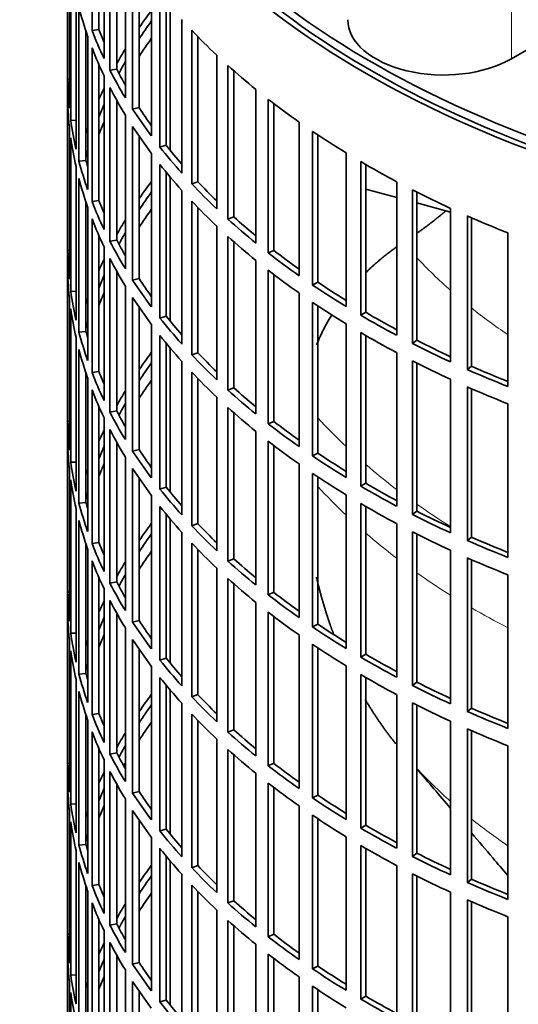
# Model space of a CAD drawing. Header units: millimetres. Extents: x 455 to 1347, y -2538 to 1816.
# Tile 4 of 33: x 1047 to 1117, y -2333 to -2195. Entities that reach past the tile are written whole.
import ezdxf

# ---------------------------------------------------------------- set-up
doc = ezdxf.new("R2010")
doc.units = ezdxf.units.MM
for name, color, linetype in [('VSI344-454_FILTR', 7, 'Continuous'), ('VSI344-454_SUPPO', 7, 'Continuous'), ('VSI344_DIFFUSORE', 7, 'Continuous')]:
    doc.layers.add(name, color=color, linetype=linetype)

# ---------------------------------------------------------------- blocks, each defined once
blk = doc.blocks.new('SE4')
at = {"layer": 'VSI344-454_FILTR', "color": 7, "linetype": 'Continuous', "lineweight": 35}
for p, q in [((1053.79, -2143.67), (1053.79, -2383.72)), ((1057.25, -2196.23), (1057.25, -2174.59)), ((1058.22, -2196.09), (1058.22, -2176.94)), ((1058.95, -2200.17), (1058.95, -2178.54)), ((1059.77, -2201.83), (1059.77, -2180.19)), ((1053.8, -2203.11), (1053.8, -2181.48)), ((1060.72, -2201.65), (1060.72, -2181.96)), ((1061.94, -2205.69), (1061.94, -2184.05)), ((1054.05, -2207.17), (1054.05, -2185.54)), ((1062.96, -2207.31), (1062.96, -2185.67)), ((1054.25, -2208.89), (1054.25, -2187.25)), ((1063.89, -2207.09), (1063.89, -2187.06)), ((1065.6, -2211.08), (1065.6, -2189.44)), ((1054.99, -2212.93), (1054.99, -2191.29)), ((1066.81, -2212.65), (1066.81, -2191.01)), ((1055.4, -2214.63), (1055.4, -2193)), ((1067.71, -2212.4), (1067.71, -2192.12)), ((1069.9, -2216.3), (1069.9, -2194.66)), ((1056.39, -2214.53), (1056.39, -2196.31)), ((1056.63, -2218.63), (1056.63, -2197)), ((1058.22, -2196.09), (1057.25, -2196.23)), ((1071.3, -2217.82), (1071.3, -2196.18)), ((1072.16, -2217.53), (1072.16, -2197.09)), ((1057.25, -2220.32), (1057.25, -2198.68)), ((1074.81, -2221.34), (1074.81, -2199.7)), ((1058.22, -2220.18), (1058.22, -2201.03)), ((1076.39, -2222.8), (1076.39, -2201.16)), ((1058.95, -2224.26), (1058.95, -2202.62)), ((1060.72, -2201.65), (1059.77, -2201.83)), ((1077.22, -2222.47), (1077.22, -2201.9)), ((1054.05, -2203.11), (1053.8, -2203.11)), ((1053.8, -2227.2), (1053.8, -2205.56)), ((1059.77, -2225.91), (1059.77, -2204.28)), ((1080.33, -2226.16), (1080.33, -2204.53)), ((1060.72, -2225.74), (1060.72, -2206.05)), ((1082.08, -2227.56), (1082.08, -2205.92)), ((1082.87, -2227.2), (1082.87, -2206.53)), ((1061.94, -2229.78), (1061.94, -2208.14)), ((1063.89, -2207.09), (1062.96, -2207.31)), ((1054.05, -2231.26), (1054.05, -2209.62)), ((1054.99, -2208.85), (1054.25, -2208.89)), ((1086.41, -2230.76), (1086.41, -2209.12)), ((1062.96, -2231.4), (1062.96, -2209.76)), ((1088.33, -2232.08), (1088.33, -2210.44)), ((1089.07, -2231.69), (1089.07, -2210.94)), ((1054.25, -2232.98), (1054.25, -2211.34)), ((1063.89, -2231.18), (1063.89, -2211.15)), ((1067.71, -2212.4), (1066.81, -2212.65)), ((1065.6, -2235.16), (1065.6, -2213.52)), ((1093.04, -2235.1), (1093.04, -2213.46)), ((1056.39, -2214.53), (1055.4, -2214.63)), ((1066.81, -2236.73), (1066.81, -2215.1)), ((1095.11, -2236.33), (1095.11, -2214.7)), ((1095.8, -2235.92), (1095.8, -2215.1)), ((1054.99, -2237.02), (1054.99, -2215.38)), ((1067.71, -2236.48), (1067.71, -2216.21)), ((1055.4, -2238.72), (1055.4, -2217.08)), ((1072.16, -2217.53), (1071.3, -2217.82)), ((1100.17, -2239.16), (1100.17, -2217.52)), ((1069.9, -2240.39), (1069.9, -2218.75)), ((1102.39, -2240.31), (1102.39, -2218.67)), ((1103.03, -2239.87), (1103.03, -2219)), ((1056.39, -2238.62), (1056.39, -2220.39)), ((1058.22, -2220.18), (1057.25, -2220.32)), ((1071.3, -2241.91), (1071.3, -2220.27)), ((1056.63, -2242.72), (1056.63, -2221.08)), ((1072.16, -2241.62), (1072.16, -2221.17)), ((1107.77, -2242.92), (1107.77, -2221.28)), ((1057.25, -2244.41), (1057.25, -2222.77)), ((1077.22, -2222.47), (1076.39, -2222.8)), ((1110.13, -2243.98), (1110.13, -2222.34)), ((1110.71, -2243.51), (1110.71, -2222.6)), ((1074.81, -2245.42), (1074.81, -2223.79)), ((1115.82, -2246.37), (1115.82, -2224.73)), ((1058.22, -2244.27), (1058.22, -2225.12)), ((1060.72, -2225.74), (1059.77, -2225.91)), ((1076.39, -2246.88), (1076.39, -2225.25)), ((1077.22, -2246.56), (1077.22, -2225.99)), ((1054.05, -2227.19), (1053.8, -2227.2)), ((1058.95, -2248.35), (1058.95, -2226.71)), ((1082.87, -2227.2), (1082.08, -2227.56)), ((1059.77, -2250), (1059.77, -2228.36)), ((1080.33, -2250.25), (1080.33, -2228.61)), ((1053.8, -2251.29), (1053.8, -2229.65)), ((1060.72, -2249.82), (1060.72, -2230.13)), ((1082.08, -2251.64), (1082.08, -2230.01)), ((1063.89, -2231.18), (1062.96, -2231.4)), ((1082.87, -2251.29), (1082.87, -2230.61)), ((1089.07, -2231.69), (1088.33, -2232.08)), ((1054.99, -2232.93), (1054.25, -2232.98)), ((1061.94, -2253.86), (1061.94, -2232.23)), ((1086.41, -2254.84), (1086.41, -2233.21)), ((1054.05, -2255.35), (1054.05, -2233.71)), ((1062.96, -2255.48), (1062.96, -2233.85)), ((1088.33, -2256.16), (1088.33, -2234.53)), ((1054.25, -2257.06), (1054.25, -2235.43)), ((1063.89, -2255.27), (1063.89, -2235.23)), ((1089.07, -2255.78), (1089.07, -2235.02)), ((1095.8, -2235.92), (1095.11, -2236.33)), ((1067.71, -2236.48), (1066.81, -2236.73)), ((1056.39, -2238.62), (1055.4, -2238.72)), ((1065.6, -2259.25), (1065.6, -2237.61)), ((1093.04, -2259.18), (1093.04, -2237.54)), ((1095.11, -2260.42), (1095.11, -2238.78)), ((1054.99, -2261.1), (1054.99, -2239.47)), ((1066.81, -2260.82), (1066.81, -2239.18)), ((1095.8, -2260.01), (1095.8, -2239.19)), ((1103.03, -2239.87), (1102.39, -2240.31)), ((1055.4, -2262.81), (1055.4, -2241.17)), ((1067.71, -2260.57), (1067.71, -2240.3)), ((1072.16, -2241.62), (1071.3, -2241.91)), ((1100.17, -2263.24), (1100.17, -2241.6)), ((1069.9, -2264.47), (1069.9, -2242.83)), ((1102.39, -2264.39), (1102.39, -2242.76)), ((1058.22, -2244.27), (1057.25, -2244.41)), ((1071.3, -2265.99), (1071.3, -2244.36)), ((1103.03, -2263.95), (1103.03, -2243.08)), ((1110.71, -2243.51), (1110.13, -2243.98)), ((1056.39, -2262.71), (1056.39, -2244.48)), ((1056.63, -2266.81), (1056.63, -2245.17)), ((1072.16, -2265.7), (1072.16, -2245.26)), ((1107.77, -2267.01), (1107.77, -2245.37)), ((1057.25, -2268.49), (1057.25, -2246.85)), ((1077.22, -2246.56), (1076.39, -2246.88)), ((1110.13, -2268.07), (1110.13, -2246.43)), ((1110.71, -2267.6), (1110.71, -2246.69)), ((1074.81, -2269.51), (1074.81, -2247.87)), ((1058.22, -2268.35), (1058.22, -2249.2)), ((1060.72, -2249.82), (1059.77, -2250)), ((1076.39, -2270.97), (1076.39, -2249.33)), ((1115.82, -2270.45), (1115.82, -2248.82)), ((1054.05, -2251.28), (1053.8, -2251.29)), ((1058.95, -2272.43), (1058.95, -2250.8)), ((1077.22, -2270.65), (1077.22, -2250.07)), ((1082.87, -2251.29), (1082.08, -2251.64)), ((1059.77, -2274.09), (1059.77, -2252.45)), ((1080.33, -2274.34), (1080.33, -2252.7)), ((1053.8, -2275.37), (1053.8, -2253.74)), ((1082.08, -2275.73), (1082.08, -2254.09)), ((1060.72, -2273.91), (1060.72, -2254.22)), ((1063.89, -2255.27), (1062.96, -2255.48)), ((1082.87, -2275.37), (1082.87, -2254.7)), ((1061.94, -2277.95), (1061.94, -2256.31)), ((1089.07, -2255.78), (1088.33, -2256.16)), ((1054.05, -2279.43), (1054.05, -2257.8)), ((1054.99, -2257.02), (1054.25, -2257.06)), ((1062.96, -2279.57), (1062.96, -2257.93)), ((1086.41, -2278.93), (1086.41, -2257.29)), ((1054.25, -2281.15), (1054.25, -2259.51)), ((1063.89, -2279.35), (1063.89, -2259.32)), ((1088.33, -2280.25), (1088.33, -2258.61)), ((1089.07, -2279.86), (1089.07, -2259.11)), ((1067.71, -2260.57), (1066.81, -2260.82)), ((1095.8, -2260.01), (1095.11, -2260.42)), ((1065.6, -2283.34), (1065.6, -2261.7)), ((1093.04, -2283.27), (1093.04, -2261.63)), ((1054.99, -2285.19), (1054.99, -2263.55)), ((1056.39, -2262.71), (1055.4, -2262.81)), ((1066.81, -2284.91), (1066.81, -2263.27)), ((1095.11, -2284.51), (1095.11, -2262.87)), ((1095.8, -2284.09), (1095.8, -2263.27)), ((1067.71, -2284.65), (1067.71, -2264.38)), ((1103.03, -2263.95), (1102.39, -2264.39)), ((1055.4, -2286.89), (1055.4, -2265.26)), ((1072.16, -2265.7), (1071.3, -2265.99)), ((1100.17, -2287.33), (1100.17, -2265.69)), ((1069.9, -2288.56), (1069.9, -2266.92)), ((1102.39, -2288.48), (1102.39, -2266.84)), ((1103.03, -2288.04), (1103.03, -2267.17)), ((1110.71, -2267.6), (1110.13, -2268.07)), ((1056.39, -2286.79), (1056.39, -2268.57)), ((1056.63, -2290.89), (1056.63, -2269.26)), ((1058.22, -2268.35), (1057.25, -2268.49)), ((1071.3, -2290.08), (1071.3, -2268.44)), ((1072.16, -2289.79), (1072.16, -2269.35)), ((1077.22, -2270.65), (1076.39, -2270.97)), ((1107.77, -2291.09), (1107.77, -2269.45)), ((1110.13, -2292.15), (1110.13, -2270.51)), ((1110.71, -2291.68), (1110.71, -2270.77)), ((1057.25, -2292.58), (1057.25, -2270.94)), ((1074.81, -2293.6), (1074.81, -2271.96)), ((1058.22, -2292.44), (1058.22, -2273.29)), ((1076.39, -2295.06), (1076.39, -2273.42)), ((1115.82, -2294.54), (1115.82, -2272.9)), ((1058.95, -2296.52), (1058.95, -2274.88)), ((1060.72, -2273.91), (1059.77, -2274.09)), ((1077.22, -2294.73), (1077.22, -2274.16)), ((1054.05, -2275.37), (1053.8, -2275.37)), ((1082.87, -2275.37), (1082.08, -2275.73)), ((1059.77, -2298.17), (1059.77, -2276.54)), ((1080.33, -2298.42), (1080.33, -2276.79)), ((1053.8, -2299.46), (1053.8, -2277.82)), ((1060.72, -2298), (1060.72, -2278.31)), ((1082.08, -2299.82), (1082.08, -2278.18)), ((1082.87, -2299.46), (1082.87, -2278.79)), ((1061.94, -2302.04), (1061.94, -2280.4)), ((1063.89, -2279.35), (1062.96, -2279.57)), ((1089.07, -2279.86), (1088.33, -2280.25)), ((1054.99, -2281.11), (1054.25, -2281.15)), ((1086.41, -2303.02), (1086.41, -2281.38)), ((1054.05, -2303.52), (1054.05, -2281.88)), ((1062.96, -2303.66), (1062.96, -2282.02)), ((1088.33, -2304.34), (1088.33, -2282.7)), ((1089.07, -2303.95), (1089.07, -2283.2)), ((1054.25, -2305.24), (1054.25, -2283.6)), ((1063.89, -2303.44), (1063.89, -2283.41)), ((1095.8, -2284.09), (1095.11, -2284.51)), ((1065.6, -2307.42), (1065.6, -2285.78)), ((1067.71, -2284.65), (1066.81, -2284.91)), ((1093.04, -2307.36), (1093.04, -2285.72)), ((1056.39, -2286.79), (1055.4, -2286.89)), ((1066.81, -2308.99), (1066.81, -2287.36)), ((1095.11, -2308.59), (1095.11, -2286.96)), ((1095.8, -2308.18), (1095.8, -2287.36)), ((1054.99, -2309.28), (1054.99, -2287.64)), ((1067.71, -2308.74), (1067.71, -2288.47)), ((1103.03, -2288.04), (1102.39, -2288.48)), ((1055.4, -2310.98), (1055.4, -2289.34)), ((1072.16, -2289.79), (1071.3, -2290.08)), ((1100.17, -2311.42), (1100.17, -2289.78)), ((1069.9, -2312.65), (1069.9, -2291.01)), ((1102.39, -2312.57), (1102.39, -2290.93)), ((1103.03, -2312.13), (1103.03, -2291.26)), ((1056.39, -2310.88), (1056.39, -2292.65)), ((1058.22, -2292.44), (1057.25, -2292.58)), ((1071.3, -2314.17), (1071.3, -2292.53)), ((1110.71, -2291.68), (1110.13, -2292.15)), ((1056.63, -2314.98), (1056.63, -2293.34)), ((1072.16, -2313.88), (1072.16, -2293.43)), ((1107.77, -2315.18), (1107.77, -2293.54)), ((1057.25, -2316.67), (1057.25, -2295.03)), ((1077.22, -2294.73), (1076.39, -2295.06)), ((1110.13, -2316.24), (1110.13, -2294.6)), ((1110.71, -2315.77), (1110.71, -2294.86)), ((1074.81, -2317.68), (1074.81, -2296.05)), ((1115.82, -2318.63), (1115.82, -2296.99)), ((1058.22, -2316.53), (1058.22, -2297.37)), ((1060.72, -2298), (1059.77, -2298.17)), ((1076.39, -2319.14), (1076.39, -2297.51)), ((1077.22, -2318.82), (1077.22, -2298.25)), ((1054.05, -2299.45), (1053.8, -2299.46)), ((1058.95, -2320.61), (1058.95, -2298.97)), ((1082.87, -2299.46), (1082.08, -2299.82)), ((1059.77, -2322.26), (1059.77, -2300.62)), ((1080.33, -2322.51), (1080.33, -2300.87)), ((1053.8, -2323.55), (1053.8, -2301.91)), ((1060.72, -2322.08), (1060.72, -2302.39)), ((1082.08, -2323.9), (1082.08, -2302.27)), ((1063.89, -2303.44), (1062.96, -2303.66)), ((1082.87, -2323.55), (1082.87, -2302.87)), ((1089.07, -2303.95), (1088.33, -2304.34)), ((1054.99, -2305.19), (1054.25, -2305.24)), ((1061.94, -2326.12), (1061.94, -2304.49)), ((1054.05, -2327.61), (1054.05, -2305.97)), ((1062.96, -2327.74), (1062.96, -2306.11)), ((1086.41, -2327.1), (1086.41, -2305.47)), ((1088.33, -2328.42), (1088.33, -2306.79)), ((1054.25, -2329.32), (1054.25, -2307.69)), ((1063.89, -2327.53), (1063.89, -2307.49)), ((1089.07, -2328.04), (1089.07, -2307.28)), ((1095.8, -2308.18), (1095.11, -2308.59)), ((1067.71, -2308.74), (1066.81, -2308.99)), ((1056.39, -2310.88), (1055.4, -2310.98)), ((1065.6, -2331.51), (1065.6, -2309.87)), ((1093.04, -2331.44), (1093.04, -2309.8)), ((1054.99, -2333.36), (1054.99, -2311.73)), ((1066.81, -2333.08), (1066.81, -2311.44)), ((1095.11, -2332.68), (1095.11, -2311.04)), ((1095.8, -2332.27), (1095.8, -2311.45)), ((1103.03, -2312.13), (1102.39, -2312.57)), ((1055.4, -2335.07), (1055.4, -2313.43)), ((1067.71, -2332.83), (1067.71, -2312.56)), ((1069.9, -2336.73), (1069.9, -2315.09)), ((1072.16, -2313.88), (1071.3, -2314.17)), ((1100.17, -2335.5), (1100.17, -2313.86)), ((1102.39, -2336.65), (1102.39, -2315.02)), ((1058.22, -2316.53), (1057.25, -2316.67)), ((1103.03, -2336.21), (1103.03, -2315.34)), ((1110.71, -2315.77), (1110.13, -2316.24)), ((1056.39, -2334.97), (1056.39, -2316.74)), ((1056.63, -2339.07), (1056.63, -2317.43)), ((1071.3, -2338.25), (1071.3, -2316.62)), ((1072.16, -2337.96), (1072.16, -2317.52)), ((1107.77, -2339.26), (1107.77, -2317.63)), ((1057.25, -2340.75), (1057.25, -2319.11)), ((1077.22, -2318.82), (1076.39, -2319.14)), ((1110.13, -2340.33), (1110.13, -2318.69)), ((1110.71, -2339.86), (1110.71, -2318.95)), ((1074.81, -2341.77), (1074.81, -2320.13)), ((1058.22, -2340.61), (1058.22, -2321.46)), ((1060.72, -2322.08), (1059.77, -2322.26)), ((1076.39, -2343.23), (1076.39, -2321.59)), ((1115.82, -2342.71), (1115.82, -2321.08)), ((1058.95, -2344.69), (1058.95, -2323.06)), ((1077.22, -2342.91), (1077.22, -2322.33)), ((1054.05, -2323.54), (1053.8, -2323.55)), ((1059.77, -2346.35), (1059.77, -2324.71)), ((1082.87, -2323.55), (1082.08, -2323.9)), ((1053.8, -2347.63), (1053.8, -2326)), ((1080.33, -2346.6), (1080.33, -2324.96)), ((1060.72, -2346.17), (1060.72, -2326.48)), ((1063.89, -2327.53), (1062.96, -2327.74)), ((1082.08, -2347.99), (1082.08, -2326.35)), ((1082.87, -2347.63), (1082.87, -2326.96)), ((1061.94, -2350.21), (1061.94, -2328.57)), ((1089.07, -2328.04), (1088.33, -2328.42)), ((1054.05, -2351.69), (1054.05, -2330.05)), ((1054.99, -2329.28), (1054.25, -2329.32)), ((1062.96, -2351.83), (1062.96, -2330.19)), ((1086.41, -2351.19), (1086.41, -2329.55)), ((1054.25, -2353.41), (1054.25, -2331.77)), ((1063.89, -2351.61), (1063.89, -2331.58)), ((1088.33, -2352.51), (1088.33, -2330.87)), ((1089.07, -2352.12), (1089.07, -2331.37)), ((1067.71, -2332.83), (1066.81, -2333.08)), ((1095.8, -2332.27), (1095.11, -2332.68))]:
    blk.add_line(p, q, dxfattribs=at)
for centre, major_axis, start_param, end_param in [((1197.29, -2143.67), (143.5, 0), 2.974441, 5.119162), ((1197.29, -2143.67), (142.5, 0), 3.141593, 5.135288), ((1197.29, -2180.61), (-143.5, 0), 0.150018, 0.199048), ((1197.29, -2226.34), (-143.5, 0), -0.408487, -0.377404), ((1197.29, -2226.34), (-142.5, 0), -0.391958, -0.359286), ((1197.29, -2178.17), (-143.5, 0), 0.219831, 0.268861), ((1197.29, -2178.17), (-142.5, 0), 0.219659, 0.242088), ((1197.29, -2156.53), (-143.5, 0), 0.499084, 0.548113), ((1197.29, -2228.79), (-142.5, 0), -0.391958, -0.359286), ((1197.29, -2180.61), (-143.5, 0), 0.219831, 0.268861), ((1197.29, -2226.34), (-143.5, 0), -0.338674, -0.312019), ((1197.29, -2226.34), (-142.5, 0), -0.318152, -0.297119), ((1197.29, -2156.53), (-143.5, 0), 0.568897, 0.617927), ((1197.29, -2178.17), (-143.5, 0), 0.289645, 0.338674), ((1197.29, -2178.17), (-142.5, 0), 0.289473, 0.318152), ((1197.29, -2202.25), (-143.5, 0), 0.010392, 0.059421), ((1197.29, -2204.7), (-143.5, 0), 0.010392, 0.059421), ((1197.29, -2226.34), (-143.5, 0), -0.268861, -0.248955), ((1197.29, -2180.61), (-143.5, 0), 0.289645, 0.338674), ((1197.29, -2226.34), (-142.5, 0), -0.242088, -0.219659), ((1197.29, -2156.53), (-143.5, 0), 0.63871, 0.68774), ((1197.29, -2178.17), (-143.5, 0), 0.359458, 0.408487), ((1197.29, -2178.17), (-142.5, 0), 0.359286, 0.391958), ((1197.29, -2202.25), (-143.5, 0), 0.080205, 0.129234), ((1197.29, -2228.79), (-142.5, 0), -0.242088, -0.219659), ((1197.29, -2226.34), (-143.5, 0), -0.199048, -0.190533), ((1197.29, -2180.61), (-143.5, 0), 0.359458, 0.408487), ((1197.29, -2156.53), (-143.5, 0), 0.708524, 0.757553), ((1197.29, -2204.7), (-143.5, 0), 0.080205, 0.129234), ((1197.29, -2178.17), (-142.5, 0), 0.429099, 0.464583), ((1197.29, -2226.34), (-142.5, 0), -0.160582, -0.149846), ((1197.29, -2178.17), (-143.5, 0), 0.429271, 0.4783), ((1197.29, -2202.25), (-143.5, 0), 0.150018, 0.199048), ((1197.29, -2202.25), (-142.5, 0), 0.149846, 0.160582), ((1197.29, -2180.61), (-143.5, 0), 0.429271, 0.4783), ((1197.29, -2156.53), (-143.5, 0), 0.778337, 0.827366), ((1197.29, -2204.7), (-143.5, 0), 0.150018, 0.199048), ((1197.29, -2250.43), (-143.5, 0), -0.408487, -0.377404), ((1197.29, -2178.17), (-143.5, 0), 0.499084, 0.548113), ((1197.29, -2178.17), (-142.5, 0), 0.498912, 0.536508), ((1197.29, -2250.43), (-142.5, 0), -0.391958, -0.359286), ((1197.29, -2156.53), (-143.5, 0), 0.84815, 0.897179), ((1197.29, -2202.25), (-143.5, 0), 0.219831, 0.268861), ((1197.29, -2202.25), (-142.5, 0), 0.219659, 0.242088), ((1197.29, -2180.61), (-143.5, 0), 0.499084, 0.548113), ((1197.29, -2252.87), (-142.5, 0), -0.391958, -0.359286), ((1197.29, -2204.7), (-143.5, 0), 0.219831, 0.268861), ((1197.29, -2250.43), (-143.5, 0), -0.338674, -0.312019), ((1197.29, -2178.17), (-143.5, 0), 0.568897, 0.617927), ((1197.29, -2178.17), (-142.5, 0), 0.568725, 0.607984), ((1197.29, -2156.53), (-143.5, 0), 0.917963, 0.966992), ((1197.29, -2250.43), (-142.5, 0), -0.318152, -0.297119), ((1197.29, -2202.25), (-143.5, 0), 0.289645, 0.338674), ((1197.29, -2202.25), (-142.5, 0), 0.289473, 0.318152), ((1197.29, -2180.61), (-143.5, 0), 0.568897, 0.617927), ((1197.29, -2226.34), (-143.5, 0), 0.010392, 0.059421), ((1197.29, -2178.17), (-143.5, 0), 0.63871, 0.68774), ((1197.29, -2178.17), (-142.5, 0), 0.638538, 0.679153), ((1197.29, -2250.43), (-143.5, 0), -0.268861, -0.248955), ((1197.29, -2204.7), (-143.5, 0), 0.289645, 0.338674), ((1197.29, -2228.79), (-143.5, 0), 0.010392, 0.059421), ((1197.29, -2180.61), (-143.5, 0), 0.63871, 0.68774), ((1197.29, -2250.43), (-142.5, 0), -0.242088, -0.219659), ((1197.29, -2202.25), (-143.5, 0), 0.359458, 0.408487), ((1197.29, -2202.25), (-142.5, 0), 0.359286, 0.391958), ((1197.29, -2178.17), (-142.5, 0), 0.708352, 0.750104), ((1197.29, -2226.34), (-143.5, 0), 0.080205, 0.129234), ((1197.29, -2252.87), (-142.5, 0), -0.242088, -0.219659), ((1197.29, -2178.17), (-143.5, 0), 0.708524, 0.757553), ((1197.29, -2250.43), (-143.5, 0), -0.199048, -0.190533), ((1197.29, -2204.7), (-143.5, 0), 0.359458, 0.408487), ((1197.29, -2180.61), (-143.5, 0), 0.708524, 0.757553), ((1197.29, -2228.79), (-143.5, 0), 0.080205, 0.129234), ((1197.29, -2178.17), (-142.5, 0), 0.778165, 0.820895), ((1197.29, -2250.43), (-142.5, 0), -0.160582, -0.149846), ((1197.29, -2202.25), (-143.5, 0), 0.429271, 0.4783), ((1197.29, -2202.25), (-142.5, 0), 0.429099, 0.464583), ((1197.29, -2178.17), (-143.5, 0), 0.778337, 0.827366), ((1197.29, -2226.34), (-143.5, 0), 0.150018, 0.199048), ((1197.29, -2226.34), (-142.5, 0), 0.149846, 0.160582), ((1197.29, -2180.61), (-143.5, 0), 0.778337, 0.827366), ((1197.29, -2204.7), (-143.5, 0), 0.429271, 0.4783), ((1197.29, -2178.17), (-142.5, 0), 0.847978, 0.891566), ((1197.29, -2228.79), (-143.5, 0), 0.150018, 0.199048), ((1197.29, -2274.51), (-143.5, 0), -0.408487, -0.377404), ((1197.29, -2202.25), (-142.5, 0), 0.498912, 0.536508), ((1197.29, -2178.17), (-143.5, 0), 0.84815, 0.897179), ((1197.29, -2202.25), (-143.5, 0), 0.499084, 0.548113), ((1197.29, -2180.61), (-143.5, 0), 0.84815, 0.897179), ((1197.29, -2226.34), (-143.5, 0), 0.219831, 0.268861), ((1197.29, -2226.34), (-142.5, 0), 0.219659, 0.242088), ((1197.29, -2274.51), (-142.5, 0), -0.391958, -0.359286), ((1197.29, -2204.7), (-143.5, 0), 0.499084, 0.548113), ((1197.29, -2178.17), (-143.5, 0), 0.917963, 0.966992), ((1197.29, -2178.17), (-142.5, 0), 0.917791, 0.962144), ((1197.29, -2276.96), (-142.5, 0), -0.391958, -0.359286), ((1197.29, -2228.79), (-143.5, 0), 0.219831, 0.268861), ((1197.29, -2274.51), (-143.5, 0), -0.338674, -0.312019), ((1197.29, -2202.25), (-143.5, 0), 0.568897, 0.617927), ((1197.29, -2202.25), (-142.5, 0), 0.568725, 0.607984), ((1197.29, -2180.61), (-143.5, 0), 0.917963, 0.966992), ((1197.29, -2226.34), (-142.5, 0), 0.289473, 0.318152), ((1197.29, -2274.51), (-142.5, 0), -0.318152, -0.297119), ((1197.29, -2204.7), (-143.5, 0), 0.568897, 0.617927), ((1197.29, -2250.43), (-143.5, 0), 0.010392, 0.059421), ((1197.29, -2226.34), (-143.5, 0), 0.289645, 0.338674), ((1197.29, -2202.25), (-142.5, 0), 0.638538, 0.679153), ((1197.29, -2274.51), (-143.5, 0), -0.268861, -0.248955), ((1197.29, -2228.79), (-143.5, 0), 0.289645, 0.338674), ((1197.29, -2202.25), (-143.5, 0), 0.63871, 0.68774), ((1197.29, -2252.87), (-143.5, 0), 0.010392, 0.059421), ((1197.29, -2204.7), (-143.5, 0), 0.63871, 0.68774), ((1197.29, -2274.51), (-142.5, 0), -0.242088, -0.219659), ((1197.29, -2226.34), (-143.5, 0), 0.359458, 0.408487), ((1197.29, -2226.34), (-142.5, 0), 0.359286, 0.391958), ((1197.29, -2202.25), (-143.5, 0), 0.708524, 0.757553), ((1197.29, -2202.25), (-142.5, 0), 0.708352, 0.750104), ((1197.29, -2250.43), (-143.5, 0), 0.080205, 0.129234), ((1197.29, -2274.51), (-143.5, 0), -0.199048, -0.190533), ((1197.29, -2276.96), (-142.5, 0), -0.242088, -0.219659), ((1197.29, -2228.79), (-143.5, 0), 0.359458, 0.408487), ((1197.29, -2252.87), (-143.5, 0), 0.080205, 0.129234), ((1197.29, -2204.7), (-143.5, 0), 0.708524, 0.757553), ((1197.29, -2226.34), (-143.5, 0), 0.429271, 0.4783), ((1197.29, -2226.34), (-142.5, 0), 0.429099, 0.464583), ((1197.29, -2202.25), (-143.5, 0), 0.778337, 0.827366), ((1197.29, -2202.25), (-142.5, 0), 0.778165, 0.820895), ((1197.29, -2274.51), (-142.5, 0), -0.160582, -0.149846), ((1197.29, -2250.43), (-143.5, 0), 0.150018, 0.199048), ((1197.29, -2250.43), (-142.5, 0), 0.149846, 0.160582), ((1197.29, -2228.79), (-143.5, 0), 0.429271, 0.4783), ((1197.29, -2204.7), (-143.5, 0), 0.778337, 0.827366), ((1197.29, -2202.25), (-143.5, 0), 0.84815, 0.897179), ((1197.29, -2202.25), (-142.5, 0), 0.847978, 0.891566), ((1197.29, -2252.87), (-143.5, 0), 0.150018, 0.199048), ((1197.29, -2298.6), (-143.5, 0), -0.408487, -0.377404), ((1197.29, -2226.34), (-143.5, 0), 0.499084, 0.548113), ((1197.29, -2226.34), (-142.5, 0), 0.498912, 0.536508), ((1197.29, -2298.6), (-142.5, 0), -0.391958, -0.359286), ((1197.29, -2204.7), (-143.5, 0), 0.84815, 0.897179), ((1197.29, -2202.25), (-142.5, 0), 0.917791, 0.962144), ((1197.29, -2250.43), (-143.5, 0), 0.219831, 0.268861), ((1197.29, -2250.43), (-142.5, 0), 0.219659, 0.242088), ((1197.29, -2228.79), (-143.5, 0), 0.499084, 0.548113), ((1197.29, -2202.25), (-143.5, 0), 0.917963, 0.966992), ((1197.29, -2301.05), (-142.5, 0), -0.391958, -0.359286), ((1197.29, -2226.34), (-142.5, 0), 0.568725, 0.607984), ((1197.29, -2204.7), (-143.5, 0), 0.917963, 0.966992), ((1197.29, -2252.87), (-143.5, 0), 0.219831, 0.268861), ((1197.29, -2298.6), (-143.5, 0), -0.338674, -0.312019), ((1197.29, -2226.34), (-143.5, 0), 0.568897, 0.617927), ((1197.29, -2298.6), (-142.5, 0), -0.318152, -0.297119), ((1197.29, -2228.79), (-143.5, 0), 0.568897, 0.617927), ((1197.29, -2250.43), (-143.5, 0), 0.289645, 0.338674), ((1197.29, -2250.43), (-142.5, 0), 0.289473, 0.318152), ((1197.29, -2274.51), (-143.5, 0), 0.010392, 0.059421), ((1197.29, -2226.34), (-143.5, 0), 0.63871, 0.68774), ((1197.29, -2226.34), (-142.5, 0), 0.638538, 0.679153), ((1197.29, -2298.6), (-143.5, 0), -0.268861, -0.248955), ((1197.29, -2252.87), (-143.5, 0), 0.289645, 0.338674), ((1197.29, -2276.96), (-143.5, 0), 0.010392, 0.059421), ((1197.29, -2298.6), (-142.5, 0), -0.242088, -0.219659), ((1197.29, -2228.79), (-143.5, 0), 0.63871, 0.68774), ((1197.29, -2250.43), (-143.5, 0), 0.359458, 0.408487), ((1197.29, -2250.43), (-142.5, 0), 0.359286, 0.391958), ((1197.29, -2226.34), (-143.5, 0), 0.708524, 0.757553), ((1197.29, -2226.34), (-142.5, 0), 0.708352, 0.750104), ((1197.29, -2274.51), (-143.5, 0), 0.080205, 0.129234), ((1197.29, -2301.05), (-142.5, 0), -0.242088, -0.219659), ((1197.29, -2298.6), (-143.5, 0), -0.199048, -0.190533), ((1197.29, -2252.87), (-143.5, 0), 0.359458, 0.408487), ((1197.29, -2228.79), (-143.5, 0), 0.708524, 0.757553), ((1197.29, -2276.96), (-143.5, 0), 0.080205, 0.129234), ((1197.29, -2226.34), (-143.5, 0), 0.778337, 0.827366), ((1197.29, -2226.34), (-142.5, 0), 0.778165, 0.820895), ((1197.29, -2298.6), (-142.5, 0), -0.160582, -0.149846), ((1197.29, -2250.43), (-143.5, 0), 0.429271, 0.4783), ((1197.29, -2250.43), (-142.5, 0), 0.429099, 0.464583), ((1197.29, -2274.51), (-143.5, 0), 0.150018, 0.199048), ((1197.29, -2274.51), (-142.5, 0), 0.149846, 0.160582), ((1197.29, -2252.87), (-143.5, 0), 0.429271, 0.4783), ((1197.29, -2228.79), (-143.5, 0), 0.778337, 0.827366), ((1197.29, -2226.34), (-143.5, 0), 0.84815, 0.897179), ((1197.29, -2226.34), (-142.5, 0), 0.847978, 0.891566), ((1197.29, -2276.96), (-143.5, 0), 0.150018, 0.199048), ((1197.29, -2322.69), (-143.5, 0), -0.408487, -0.377404), ((1197.29, -2250.43), (-143.5, 0), 0.499084, 0.548113), ((1197.29, -2250.43), (-142.5, 0), 0.498912, 0.536508), ((1197.29, -2322.69), (-142.5, 0), -0.391958, -0.359286), ((1197.29, -2228.79), (-143.5, 0), 0.84815, 0.897179), ((1197.29, -2274.51), (-143.5, 0), 0.219831, 0.268861), ((1197.29, -2274.51), (-142.5, 0), 0.219659, 0.242088), ((1197.29, -2252.87), (-143.5, 0), 0.499084, 0.548113), ((1197.29, -2226.34), (-143.5, 0), 0.917963, 0.966992), ((1197.29, -2226.34), (-142.5, 0), 0.917791, 0.962144), ((1197.29, -2325.13), (-142.5, 0), -0.391958, -0.359286), ((1197.29, -2276.96), (-143.5, 0), 0.219831, 0.268861), ((1197.29, -2322.69), (-143.5, 0), -0.338674, -0.312019), ((1197.29, -2250.43), (-143.5, 0), 0.568897, 0.617927), ((1197.29, -2250.43), (-142.5, 0), 0.568725, 0.607984), ((1197.29, -2228.79), (-143.5, 0), 0.917963, 0.966992), ((1197.29, -2322.69), (-142.5, 0), -0.318152, -0.297119), ((1197.29, -2274.51), (-143.5, 0), 0.289645, 0.338674), ((1197.29, -2274.51), (-142.5, 0), 0.289473, 0.318152), ((1197.29, -2252.87), (-143.5, 0), 0.568897, 0.617927), ((1197.29, -2298.6), (-143.5, 0), 0.010392, 0.059421), ((1197.29, -2325.13), (-142.5, 0), -0.318152, -0.312726), ((1197.29, -2250.43), (-143.5, 0), 0.63871, 0.68774), ((1197.29, -2250.43), (-142.5, 0), 0.638538, 0.679153), ((1197.29, -2322.69), (-143.5, 0), -0.268861, -0.248955), ((1197.29, -2276.96), (-143.5, 0), 0.289645, 0.338674), ((1197.29, -2301.05), (-143.5, 0), 0.010392, 0.059421), ((1197.29, -2252.87), (-143.5, 0), 0.63871, 0.68774), ((1197.29, -2322.69), (-142.5, 0), -0.242088, -0.219659), ((1197.29, -2274.51), (-143.5, 0), 0.359458, 0.408487), ((1197.29, -2274.51), (-142.5, 0), 0.359286, 0.391958), ((1197.29, -2250.43), (-142.5, 0), 0.708352, 0.750104), ((1197.29, -2298.6), (-143.5, 0), 0.080205, 0.129234), ((1197.29, -2325.13), (-142.5, 0), -0.242088, -0.219659), ((1197.29, -2250.43), (-143.5, 0), 0.708524, 0.757553), ((1197.29, -2322.69), (-143.5, 0), -0.199048, -0.190533), ((1197.29, -2276.96), (-143.5, 0), 0.359458, 0.408487), ((1197.29, -2252.87), (-143.5, 0), 0.708524, 0.757553), ((1197.29, -2301.05), (-143.5, 0), 0.080205, 0.129234), ((1197.29, -2250.43), (-142.5, 0), 0.778165, 0.820895), ((1197.29, -2322.69), (-142.5, 0), -0.160582, -0.149846), ((1197.29, -2274.51), (-143.5, 0), 0.429271, 0.4783), ((1197.29, -2274.51), (-142.5, 0), 0.429099, 0.464583), ((1197.29, -2250.43), (-143.5, 0), 0.778337, 0.827366), ((1197.29, -2298.6), (-143.5, 0), 0.150018, 0.199048), ((1197.29, -2298.6), (-142.5, 0), 0.149846, 0.160582), ((1197.29, -2276.96), (-143.5, 0), 0.429271, 0.4783), ((1197.29, -2252.87), (-143.5, 0), 0.778337, 0.827366), ((1197.29, -2250.43), (-142.5, 0), 0.847978, 0.891566), ((1197.29, -2301.05), (-143.5, 0), 0.150018, 0.199048), ((1197.29, -2250.43), (-143.5, 0), 0.84815, 0.897179), ((1197.29, -2346.77), (-143.5, 0), -0.408487, -0.377404), ((1197.29, -2274.51), (-143.5, 0), 0.499084, 0.548113), ((1197.29, -2274.51), (-142.5, 0), 0.498912, 0.536508), ((1197.29, -2252.87), (-143.5, 0), 0.84815, 0.897179), ((1197.29, -2298.6), (-142.5, 0), 0.219659, 0.242088), ((1197.29, -2346.77), (-142.5, 0), -0.391958, -0.359286), ((1197.29, -2250.43), (-143.5, 0), 0.917963, 0.966992), ((1197.29, -2250.43), (-142.5, 0), 0.917791, 0.962144), ((1197.29, -2298.6), (-143.5, 0), 0.219831, 0.268861), ((1197.29, -2349.22), (-142.5, 0), -0.391958, -0.359286), ((1197.29, -2276.96), (-143.5, 0), 0.499084, 0.548113), ((1197.29, -2301.05), (-143.5, 0), 0.219831, 0.268861), ((1197.29, -2346.77), (-143.5, 0), -0.338674, -0.312019), ((1197.29, -2274.51), (-143.5, 0), 0.568897, 0.617927), ((1197.29, -2274.51), (-142.5, 0), 0.568725, 0.607984), ((1197.29, -2252.87), (-143.5, 0), 0.917963, 0.966992), ((1197.29, -2298.6), (-142.5, 0), 0.289473, 0.318152), ((1197.29, -2346.77), (-142.5, 0), -0.318152, -0.297119), ((1197.29, -2276.96), (-143.5, 0), 0.568897, 0.617927), ((1197.29, -2298.6), (-143.5, 0), 0.289645, 0.338674), ((1197.29, -2322.69), (-143.5, 0), 0.010392, 0.059421), ((1197.29, -2346.77), (-143.5, 0), -0.268861, -0.248955), ((1197.29, -2301.05), (-143.5, 0), 0.289645, 0.338674), ((1197.29, -2274.51), (-143.5, 0), 0.63871, 0.68774), ((1197.29, -2274.51), (-142.5, 0), 0.638538, 0.679153), ((1197.29, -2325.13), (-143.5, 0), 0.010392, 0.059421), ((1197.29, -2346.77), (-142.5, 0), -0.242088, -0.219659), ((1197.29, -2298.6), (-142.5, 0), 0.359286, 0.391958), ((1197.29, -2276.96), (-143.5, 0), 0.63871, 0.68774), ((1197.29, -2298.6), (-143.5, 0), 0.359458, 0.408487), ((1197.29, -2274.51), (-143.5, 0), 0.708524, 0.757553), ((1197.29, -2274.51), (-142.5, 0), 0.708352, 0.750104), ((1197.29, -2322.69), (-143.5, 0), 0.080205, 0.129234), ((1197.29, -2346.77), (-143.5, 0), -0.199048, -0.190533), ((1197.29, -2349.22), (-142.5, 0), -0.242088, -0.219659), ((1197.29, -2301.05), (-143.5, 0), 0.359458, 0.408487), ((1197.29, -2325.13), (-143.5, 0), 0.080205, 0.129234), ((1197.29, -2276.96), (-143.5, 0), 0.708524, 0.757553), ((1197.29, -2298.6), (-143.5, 0), 0.429271, 0.4783), ((1197.29, -2298.6), (-142.5, 0), 0.429099, 0.464583), ((1197.29, -2274.51), (-143.5, 0), 0.778337, 0.827366), ((1197.29, -2274.51), (-142.5, 0), 0.778165, 0.820895)]:
    blk.add_ellipse(centre, major_axis=major_axis, ratio=0.57735, start_param=start_param, end_param=end_param, dxfattribs=at)
at = {"layer": 'VSI344-454_SUPPO', "color": 7, "linetype": 'Continuous', "lineweight": 35}
for p, q in [((1068.26, -2213.08), (1068.26, -2192.79)), ((1068.26, -2237.17), (1068.26, -2216.87)), ((1095.8, -2218.58), (1100.17, -2219.75)), ((1103.03, -2220.52), (1107.77, -2221.8)), ((1068.26, -2261.26), (1068.26, -2240.96)), ((1068.26, -2285.34), (1068.26, -2265.05)), ((1068.26, -2309.43), (1068.26, -2289.13)), ((1068.26, -2333.52), (1068.26, -2313.22))]:
    blk.add_line(p, q, dxfattribs=at)
blk.add_ellipse((1197.29, -2142.44), major_axis=(142.5, 0), ratio=0.57735, start_param=3.023053, end_param=5.154255, dxfattribs=at)
at = {"layer": 'VSI344-454_SUPPO', "color": 4, "linetype": 'Continuous', "lineweight": 9}
for centre, major_axis, start_param, end_param in [((1197.29, -2199.02), (-106.99, 0), 0.492641, 0.579522), ((1197.29, -2199.02), (-106.99, 0), 0.627902, 0.705081), ((1197.29, -2218.26), (-122, 0), 0.479891, 0.546105), ((1197.29, -2218.26), (-122, 0), 0.588316, 0.649986), ((1197.29, -2227.93), (-122, 0), 0.479891, 0.546105), ((1197.29, -2218.26), (-122, 0), 0.687784, 0.746968), ((1197.29, -2227.93), (-122, 0), 0.588316, 0.649986), ((1197.29, -2227.93), (-122, 0), 0.687784, 0.746968), ((1197.29, -2227.93), (-122, 0), 0.781768, 0.839497), ((1197.29, -2271.2), (-106.8, 0), 0.489473, 0.576926), ((1197.29, -2271.2), (-106.8, 0), 0.625563, 0.703086)]:
    blk.add_ellipse(centre, major_axis=major_axis, ratio=0.57735, start_param=start_param, end_param=end_param, dxfattribs=at)
at = {"layer": 'VSI344-454_SUPPO', "color": 7, "linetype": 'Continuous', "lineweight": 35}
for points, degree, knots in [([(1103.07, -2224.75), (1104.72, -2223.59), (1106.28, -2222.32), (1106.69, -2221.98), (1107.09, -2221.64)], 2, [0.04620798, 0.04620798, 0.04620798, 0.125, 0.125, 0.14573255, 0.14573255, 0.14573255]), ([(1088.88, -2240.52), (1089.73, -2238.39), (1090.99, -2236.33), (1091.01, -2236.3), (1091.04, -2236.26)], 2, [0.3285415, 0.3285415, 0.3285415, 0.5, 0.5, 0.5029097, 0.5029097, 0.5029097]), ([(1091.36, -2281.45), (1091.08, -2280.72), (1090.81, -2279.97), (1089.66, -2276.69), (1088.87, -2273.25)], 2, [0.4629415, 0.4629415, 0.4629415, 0.5, 0.5, 0.6620373, 0.6620373, 0.6620373]), ([(1115.82, -2315.25), (1115.11, -2314.43), (1113.42, -2312.45), (1111.71, -2310.44), (1110.71, -2309.27)], 3, [0.6081406, 0.6081406, 0.6081406, 0.6081406, 0.6666667, 0.7484894, 0.7484894, 0.7484894, 0.7484894])]:
    blk.add_open_spline(points, degree=degree, knots=knots, dxfattribs=at)
for points, degree in [([(1095.77, -2230.38), (1097.78, -2228.39), (1100.11, -2226.76)], 2), ([(1100.05, -2296.72), (1097.68, -2293.74), (1095.73, -2290.48)], 2), ([(1107.77, -2305.82), (1106.21, -2303.99), (1104.63, -2302.13), (1103.03, -2300.26)], 3)]:
    blk.add_open_spline(points, degree=degree, dxfattribs=at)
at = {"layer": 'VSI344_DIFFUSORE', "color": 4, "linetype": 'Continuous', "lineweight": 9}
blk.add_line((1116.33, -2200.21), (1116.33, -2155.22), dxfattribs=at)
at = {"layer": 'VSI344_DIFFUSORE', "color": 7, "linetype": 'Continuous', "lineweight": 35}
blk.add_line((1121.46, -2197.25), (1116.33, -2200.21), dxfattribs=at)
blk.add_ellipse((1106.78, -2194.7), major_axis=(13.5, 0), ratio=0.57735, start_param=3.141604, end_param=5.497787, dxfattribs=at)

msp = doc.modelspace()

# ---------------------------------------------------------------- block references
msp.add_blockref('SE4', (0, 0))

doc.saveas('drawing.dxf')
